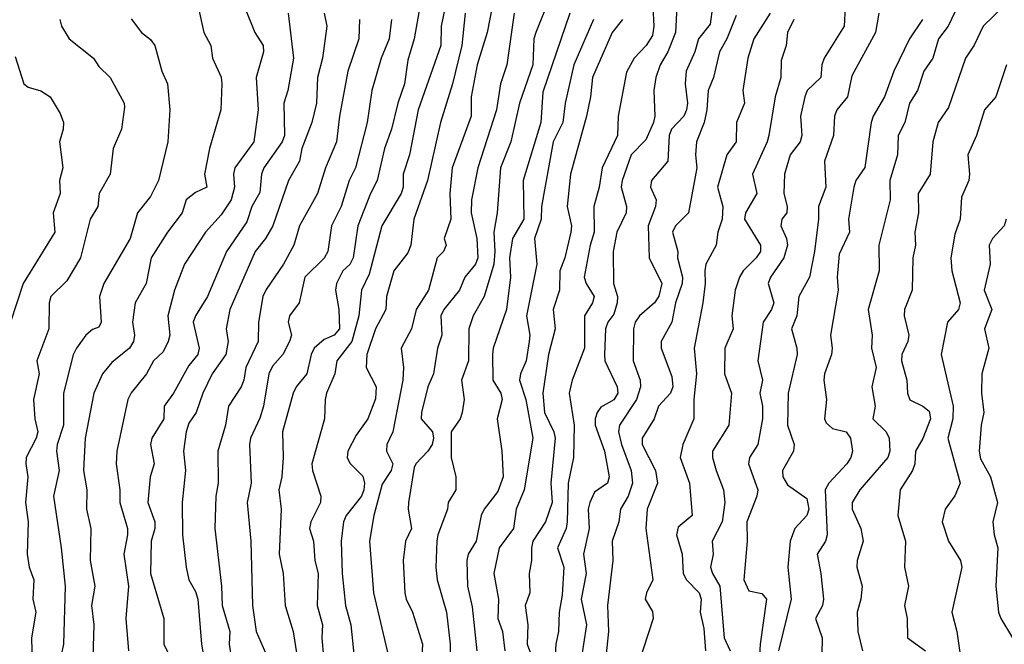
# Model space of a CAD drawing. Header units: metres. Extents: x -51132 to -49532, y -231222 to -229437.
# Tile 164 of 256: x -51026 to -50950, y -229576 to -229528. Entities that reach past the tile are written whole.
import ezdxf

# ---------------------------------------------------------------- set-up
doc = ezdxf.new("R2010")
doc.units = ezdxf.units.M
doc.layers.add('CONTOUR_INDEX', color=1, linetype='Continuous')
doc.layers.add('CONTOUR_INTER', color=3, linetype='Continuous')

msp = doc.modelspace()

# ---------------------------------------------------------------- linework, layer by layer
at = {"layer": 'CONTOUR_INDEX'}
for points, elevation in [([(-50952.58, -229525.029), (-50954.093, -229528.259), (-50954.849, -229529.259), (-50955.303, -229530.759), (-50955.991, -229531.759), (-50956.495, -229533.259), (-50957.117, -229534.259), (-50957.463, -229535.759), (-50957.979, -229536.759), (-50958.043, -229538.259), (-50958.633, -229540.259), (-50958.616, -229541.759), (-50959.497, -229545.259), (-50959.459, -229547.259), (-50960.311, -229550.259), (-50960.005, -229552.259), (-50960.068, -229553.259), (-50959.692, -229554.759), (-50960.038, -229556.259), (-50959.767, -229557.759), (-50959.96, -229558.759), (-50958.923, -229559.759), (-50958.68, -229560.259), (-50958.626, -229561.259), (-50958.794, -229561.759), (-50960.964, -229564.259), (-50961.57, -229565.259), (-50961.562, -229565.759), (-50960.878, -229567.259), (-50960.703, -229568.259), (-50961.17, -229569.759), (-50961.195, -229570.259), (-50960.79, -229571.759), (-50960.887, -229572.759), (-50961.172, -229573.759), (-50961.111, -229575.259), (-50960.752, -229576.759)], 25), ([(-50989.527, -229526.759), (-50989.928, -229528.759), (-50990.69, -229531.259), (-50991.161, -229533.759), (-50991.163, -229535.259), (-50992.627, -229539.259), (-50992.805, -229541.259), (-50992.728, -229543.259), (-50993.251, -229544.759), (-50993.106, -229545.259), (-50993.31, -229545.759), (-50993.811, -229546.259), (-50994.466, -229548.759), (-50995.428, -229550.259), (-50995.788, -229551.759), (-50996.603, -229553.259), (-50996.41, -229554.759), (-50996.46, -229555.759), (-50997.233, -229559.759), (-50997.715, -229560.759), (-50997.737, -229561.259), (-50997.245, -229562.259), (-50997.367, -229562.759), (-50998.08, -229563.837), (-50998.72, -229566.259), (-50999.057, -229568.259), (-50998.753, -229572.259), (-50997.448, -229577.759)], 40), ([(-51017.58, -229527.704), (-51016.765, -229528.759), (-51016.08, -229529.293), (-51015.727, -229529.759), (-51015.196, -229531.759), (-51014.751, -229532.759), (-51014.559, -229534.759), (-51014.716, -229537.259), (-51015.453, -229540.259), (-51016.08, -229541.491), (-51017.069, -229542.759), (-51017.66, -229544.759), (-51019.706, -229548.259), (-51020.025, -229549.259), (-51019.907, -229551.259), (-51020.08, -229551.644), (-51020.58, -229551.816), (-51021.08, -229552.272), (-51021.811, -229553.259), (-51022.08, -229553.785), (-51022.835, -229556.759), (-51022.821, -229559.259), (-51023.318, -229560.759), (-51023.373, -229561.259), (-51023.172, -229562.759), (-51023.609, -229564.759), (-51023.01, -229568.759), (-51022.705, -229571.759), (-51022.82, -229576.259), (-51023.262, -229578.259)], 50), ([(-50999.841, -229527.759), (-50999.883, -229529.259), (-51000.745, -229531.759), (-51001.389, -229535.259), (-51001.62, -229537.259), (-51002.478, -229539.259), (-51003.09, -229541.259), (-51004.483, -229543.759), (-51004.946, -229545.259), (-51005.731, -229546.759), (-51007.08, -229548.709), (-51007.334, -229549.259), (-51007.683, -229551.259), (-51007.714, -229552.759), (-51008.675, -229554.759), (-51008.814, -229555.759), (-51009.018, -229556.259), (-51010.014, -229557.759), (-51010.251, -229559.259), (-51010.83, -229561.259), (-51010.821, -229563.759), (-51010.992, -229564.759), (-51011.082, -229567.259), (-51010.558, -229571.759), (-51010.505, -229573.259), (-51009.918, -229575.259), (-51009.96, -229576.259), (-51009.803, -229577.259)], 45), ([(-50979.414, -229527.759), (-50980.211, -229528.759), (-50981.743, -229532.259), (-50981.881, -229533.759), (-50982.203, -229535.259), (-50983.454, -229539.759), (-50983.711, -229542.259), (-50983.362, -229543.759), (-50983.41, -229544.259), (-50983.871, -229546.259), (-50984.28, -229547.259), (-50984.295, -229548.759), (-50984.788, -229550.259), (-50984.641, -229551.759), (-50985.142, -229553.759), (-50985.593, -229556.759), (-50985.463, -229558.259), (-50984.745, -229559.759), (-50984.624, -229560.259), (-50984.961, -229563.759), (-50984.856, -229565.259), (-50985.376, -229566.759), (-50986.366, -229568.259), (-50986.481, -229568.759), (-50986.461, -229569.759), (-50986.646, -229570.759), (-50986.609, -229572.259), (-50986.955, -229573.259), (-50986.753, -229574.759), (-50986.803, -229576.259), (-50985.58, -229579.517)], 35), ([(-50967.922, -229527.259), (-50969.195, -229529.259), (-50969.656, -229530.759), (-50970.059, -229533.259), (-50969.923, -229534.259), (-50970.534, -229535.759), (-50970.569, -229537.259), (-50971.302, -229538.259), (-50972.01, -229540.759), (-50971.606, -229542.259), (-50971.67, -229543.259), (-50971.984, -229544.259), (-50972.122, -229545.259), (-50972.921, -229546.759), (-50973.014, -229547.259), (-50972.972, -229548.259), (-50973.16, -229549.759), (-50973.823, -229553.259), (-50973.652, -229555.259), (-50973.859, -229557.259), (-50973.854, -229558.759), (-50974.728, -229560.759), (-50974.935, -229561.759), (-50974.207, -229563.759), (-50974.002, -229566.259), (-50975.08, -229567.176), (-50975.216, -229567.759), (-50974.758, -229569.259), (-50974.7, -229570.759), (-50974.442, -229571.259), (-50973.454, -229572.259), (-50973.291, -229572.759), (-50973.36, -229573.759), (-50973.08, -229575.033), (-50972.961, -229576.759)], 30)]:
    msp.add_lwpolyline(points, dxfattribs=dict(at, elevation=elevation))
at = {"layer": 'CONTOUR_INTER'}
for points, elevation in [([(-50985.08, -229526.107), (-50986.142, -229528.759), (-50986.277, -229529.259), (-50986.355, -229531.259), (-50987.408, -229534.259), (-50988.084, -229537.259), (-50988.891, -229539.259), (-50989.151, -229542.759), (-50989.39, -229544.259), (-50989.315, -229545.759), (-50989.402, -229546.759), (-50990.158, -229549.259), (-50990.995, -229550.759), (-50991.333, -229551.759), (-50991.36, -229554.259), (-50991.913, -229555.759), (-50991.708, -229557.259), (-50991.846, -229558.259), (-50992.024, -229558.759), (-50992.703, -229559.759), (-50992.719, -229561.759), (-50992.339, -229563.259), (-50992.353, -229564.259), (-50992.934, -229565.259), (-50992.988, -229565.759), (-50993.748, -229567.759), (-50993.823, -229568.259), (-50993.905, -229570.259), (-50993.812, -229571.259), (-50993.083, -229573.759), (-50992.779, -229576.259), (-50992.782, -229577.259)], 38), ([(-51012.359, -229526.759), (-51011.928, -229528.759), (-51011.388, -229529.759), (-51011.239, -229530.759), (-51010.58, -229532.237), (-51010.516, -229532.759), (-51010.615, -229534.759), (-51011.494, -229537.759), (-51011.881, -229539.759), (-51011.692, -229540.759), (-51012.58, -229541.187), (-51013.285, -229541.759), (-51013.616, -229542.759), (-51014.749, -229544.259), (-51016.014, -229546.259), (-51016.417, -229548.259), (-51017.27, -229549.759), (-51017.477, -229551.259), (-51017.323, -229552.259), (-51017.392, -229552.759), (-51017.7, -229553.259), (-51019.08, -229554.386), (-51019.794, -229555.259), (-51020.474, -229556.759), (-51021.139, -229560.259), (-51021.281, -229562.759), (-51021.012, -229564.259), (-51021.03, -229565.759), (-51020.715, -229567.259), (-51020.766, -229569.759), (-51020.394, -229571.759), (-51020.646, -229573.259), (-51020.462, -229574.759), (-51020.539, -229577.259)], 49), ([(-51008.766, -229526.759), (-51007.959, -229528.759), (-51007.328, -229529.759), (-51007.28, -229530.259), (-51007.863, -229532.259), (-51007.702, -229534.759), (-51008.034, -229537.259), (-51009.509, -229539.259), (-51009.628, -229539.759), (-51009.539, -229540.759), (-51009.79, -229541.759), (-51010.58, -229542.921), (-51011.802, -229544.259), (-51013.426, -229546.759), (-51014.202, -229548.759), (-51014.716, -229550.759), (-51014.571, -229552.259), (-51014.698, -229552.759), (-51015.08, -229553.546), (-51015.829, -229554.259), (-51016.371, -229555.259), (-51017.58, -229556.741), (-51017.831, -229557.259), (-51018.689, -229561.259), (-51018.735, -229562.259), (-51018.46, -229564.259), (-51018.459, -229565.259), (-51017.865, -229567.259), (-51017.848, -229567.759), (-51018.146, -229569.259), (-51017.781, -229571.759), (-51017.976, -229574.259), (-51017.772, -229576.759)], 48), ([(-50995.147, -229526.759), (-50995.584, -229529.259), (-50996.08, -229530.917), (-50996.334, -229532.759), (-50996.846, -229534.259), (-50997.334, -229536.259), (-50997.895, -229537.759), (-50998.449, -229540.259), (-50998.986, -229541.259), (-50999.967, -229543.759), (-51000.312, -229546.259), (-51000.58, -229546.774), (-51001.119, -229547.259), (-51001.632, -229548.259), (-51001.708, -229548.759), (-51001.435, -229550.259), (-51001.392, -229551.759), (-51001.812, -229552.259), (-51002.58, -229552.6), (-51003.355, -229553.259), (-51003.587, -229553.759), (-51003.922, -229555.259), (-51004.746, -229556.259), (-51004.996, -229556.759), (-51005.811, -229559.759), (-51005.754, -229561.759), (-51005.876, -229563.259), (-51006.096, -229564.259), (-51005.913, -229565.759), (-51006.079, -229569.259), (-51005.758, -229570.759), (-51005.61, -229573.259), (-51004.987, -229575.259), (-51004.684, -229577.259)], 43), ([(-50993.182, -229526.759), (-50993.481, -229528.259), (-50993.504, -229529.759), (-50995.269, -229534.759), (-50995.955, -229538.259), (-50996.439, -229539.759), (-50996.448, -229540.759), (-50996.594, -229541.259), (-50998.099, -229543.759), (-50999.08, -229547.524), (-50999.665, -229548.759), (-50999.891, -229550.759), (-51000.433, -229552.759), (-51001.606, -229554.259), (-51001.755, -229555.259), (-51002.386, -229556.759), (-51002.511, -229557.259), (-51002.544, -229558.759), (-51003.528, -229562.259), (-51003.496, -229562.759), (-51002.828, -229564.759), (-51002.855, -229565.259), (-51003.613, -229566.759), (-51003.705, -229567.259), (-51003.407, -229568.259), (-51003.313, -229569.759), (-51003.047, -229570.759), (-51003.122, -229573.259), (-51002.709, -229574.759), (-51002.753, -229575.759), (-51002.512, -229578.759)], 42), ([(-50977.043, -229526.759), (-50976.957, -229528.259), (-50977.08, -229528.989), (-50977.555, -229529.759), (-50978.489, -229530.759), (-50979.08, -229531.835), (-50979.742, -229535.259), (-50979.781, -229536.759), (-50980.986, -229539.259), (-50981.22, -229540.759), (-50981.632, -229542.259), (-50981.6, -229544.259), (-50981.909, -229545.259), (-50982.391, -229547.759), (-50982.225, -229548.259), (-50981.615, -229549.259), (-50981.737, -229549.759), (-50982.351, -229550.759), (-50982.359, -229553.259), (-50983.3, -229555.759), (-50983.536, -229556.759), (-50983.162, -229559.259), (-50983.196, -229561.759), (-50983.615, -229563.759), (-50983.689, -229566.759), (-50983.789, -229567.259), (-50984.444, -229568.759), (-50983.966, -229570.259), (-50984.08, -229572.454), (-50984.325, -229573.759), (-50984.366, -229575.259), (-50984.589, -229576.259), (-50984.713, -229578.259)], 34), ([(-50975.182, -229526.759), (-50975.287, -229528.759), (-50975.887, -229530.259), (-50976.484, -229531.259), (-50976.811, -229532.259), (-50976.959, -229533.259), (-50976.883, -229535.259), (-50976.984, -229535.759), (-50977.58, -229537.096), (-50978.722, -229538.259), (-50979.43, -229540.259), (-50979.499, -229540.759), (-50979.099, -229542.259), (-50979.118, -229542.759), (-50979.83, -229544.259), (-50980.115, -229545.759), (-50980.097, -229548.259), (-50979.803, -229549.259), (-50979.814, -229549.759), (-50980.08, -229550.62), (-50980.551, -229551.259), (-50980.731, -229551.759), (-50980.789, -229553.759), (-50980.763, -229554.259), (-50979.807, -229556.259), (-50979.77, -229556.759), (-50980.08, -229557.278), (-50981.08, -229557.858), (-50981.367, -229558.259), (-50981.521, -229558.759), (-50981.513, -229559.259), (-50980.797, -229561.259), (-50980.45, -229563.259), (-50980.566, -229563.759), (-50981.58, -229564.439), (-50981.936, -229565.259), (-50982.067, -229565.759), (-50981.981, -229567.259), (-50982.421, -229569.259), (-50982.233, -229570.759), (-50982.607, -229572.759), (-50982.203, -229574.759), (-50982.659, -229577.759)], 33), ([(-50972.4, -229526.759), (-50972.58, -229528.111), (-50973.486, -229529.259), (-50973.787, -229530.259), (-50974.459, -229531.759), (-50974.53, -229532.759), (-50974.356, -229534.259), (-50974.421, -229534.759), (-50974.649, -229535.259), (-50975.592, -229536.259), (-50975.776, -229536.759), (-50975.89, -229538.759), (-50977.147, -229540.259), (-50977.225, -229540.759), (-50976.788, -229541.759), (-50976.847, -229542.259), (-50977.407, -229543.759), (-50977.32, -229546.259), (-50976.339, -229548.259), (-50976.58, -229549.226), (-50976.916, -229549.759), (-50978.083, -229550.759), (-50978.408, -229551.259), (-50978.545, -229551.759), (-50978.569, -229554.259), (-50978.042, -229555.759), (-50978.006, -229556.259), (-50978.309, -229557.259), (-50979.637, -229559.259), (-50979.72, -229559.759), (-50979.491, -229560.759), (-50978.719, -229562.759), (-50978.625, -229563.759), (-50978.95, -229564.759), (-50979.565, -229565.759), (-50979.689, -229566.759), (-50980.202, -229568.259), (-50980.15, -229569.759), (-50980.56, -229573.259), (-50980.493, -229575.259), (-50980.752, -229577.759)], 32), ([(-50962.099, -229526.759), (-50962.191, -229528.259), (-50963.744, -229530.759), (-50963.929, -229531.259), (-50963.992, -229532.259), (-50965.044, -229533.259), (-50965.25, -229533.759), (-50965.567, -229535.259), (-50965.475, -229536.759), (-50965.588, -229537.259), (-50966.365, -229538.259), (-50966.822, -229539.759), (-50966.864, -229541.259), (-50966.599, -229542.259), (-50966.643, -229542.759), (-50967.035, -229543.259), (-50967.106, -229543.759), (-50966.659, -229544.759), (-50966.595, -229545.259), (-50966.878, -229546.259), (-50967.901, -229547.759), (-50968.082, -229548.259), (-50967.658, -229549.759), (-50967.824, -229550.259), (-50968.471, -229551.259), (-50968.899, -229554.259), (-50968.531, -229555.759), (-50968.745, -229556.759), (-50968.518, -229557.759), (-50968.538, -229558.759), (-50968.902, -229560.759), (-50969.532, -229561.759), (-50969.623, -229562.259), (-50968.882, -229564.259), (-50968.96, -229564.759), (-50969.75, -229566.759), (-50969.718, -229568.259), (-50969.972, -229571.259), (-50969.58, -229572.097), (-50968.58, -229572.308), (-50968.205, -229572.759), (-50968.705, -229576.259), (-50968.889, -229579.259)], 28), ([(-50949.828, -229526.759), (-50951.384, -229528.259), (-50952.08, -229529.732), (-50952.769, -229530.759), (-50954.08, -229534.581), (-50954.882, -229535.759), (-50955.307, -229537.259), (-50955.508, -229539.759), (-50956.433, -229541.259), (-50956.411, -229542.759), (-50956.683, -229544.259), (-50956.637, -229545.259), (-50956.844, -229546.259), (-50956.906, -229548.759), (-50957.506, -229550.259), (-50957.524, -229550.759), (-50957.165, -229552.259), (-50957.235, -229552.759), (-50957.692, -229553.759), (-50957.725, -229554.259), (-50957.312, -229555.759), (-50957.271, -229556.759), (-50957.08, -229557.287), (-50956.08, -229557.768), (-50955.58, -229558.16), (-50955.471, -229558.759), (-50956.08, -229560.272), (-50956.634, -229561.259), (-50956.696, -229562.259), (-50956.874, -229562.759), (-50957.828, -229564.259), (-50958.004, -229566.259), (-50957.421, -229568.259), (-50957.501, -229570.259), (-50957.197, -229571.759), (-50957.505, -229573.259), (-50957.296, -229574.259), (-50957.258, -229575.759), (-50955.852, -229576.759)], 24), ([(-51023.105, -229527.759), (-51022.969, -229528.259), (-51022.382, -229529.259), (-51020.499, -229530.759), (-51020.08, -229531.401), (-51019.198, -229532.259), (-51018.114, -229534.259), (-51018.08, -229534.552), (-51018.323, -229536.259), (-51018.968, -229537.759), (-51019.189, -229539.759), (-51020.046, -229541.259), (-51020.158, -229542.259), (-51020.75, -229543.259), (-51021.513, -229546.259), (-51022.58, -229548.04), (-51023.818, -229549.259), (-51023.942, -229549.759), (-51023.96, -229551.759), (-51024.909, -229554.259), (-51024.729, -229555.259), (-51025.158, -229557.259), (-51025.053, -229558.759), (-51024.826, -229559.759), (-51024.94, -229560.259), (-51025.735, -229561.759), (-51025.753, -229562.259), (-51025.586, -229563.259), (-51025.791, -229565.259), (-51025.568, -229566.759), (-51025.64, -229569.259), (-51025.491, -229570.259), (-51025.134, -229571.259), (-51025.196, -229572.759), (-51024.965, -229573.759), (-51025.31, -229575.759), (-51025.215, -229579.759)], 51), ([(-51005.364, -229527.259), (-51004.968, -229530.759), (-51005.411, -229533.259), (-51005.708, -229534.259), (-51005.668, -229536.759), (-51005.845, -229537.259), (-51007.272, -229539.259), (-51007.438, -229539.759), (-51007.58, -229541.188), (-51008.199, -229542.259), (-51008.58, -229543.466), (-51010.174, -229545.759), (-51011.632, -229549.259), (-51012.568, -229550.759), (-51012.745, -229551.259), (-51012.278, -229553.259), (-51012.399, -229553.759), (-51013.08, -229554.624), (-51014.277, -229556.759), (-51015.007, -229557.759), (-51015.032, -229558.759), (-51015.974, -229560.259), (-51016.059, -229560.759), (-51015.782, -229562.259), (-51016.106, -229563.259), (-51016.284, -229565.259), (-51015.742, -229566.759), (-51015.729, -229567.259), (-51016.008, -229568.259), (-51016.067, -229570.759), (-51015.045, -229574.259), (-51015.044, -229576.259), (-51014.312, -229577.759)], 47), ([(-51002.579, -229527.259), (-51002.36, -229528.259), (-51002.713, -229530.759), (-51003.096, -229532.259), (-51003.182, -229534.259), (-51003.536, -229535.759), (-51004.301, -229537.759), (-51004.501, -229538.759), (-51005.349, -229540.259), (-51006.567, -229543.759), (-51007.13, -229544.759), (-51007.929, -229545.759), (-51009.916, -229550.259), (-51010.193, -229551.759), (-51010.038, -229552.759), (-51010.217, -229553.759), (-51011.268, -229555.259), (-51012.006, -229556.759), (-51012.529, -229558.259), (-51013.08, -229559.091), (-51013.297, -229559.759), (-51013.505, -229561.259), (-51013.357, -229562.759), (-51013.597, -229565.259), (-51013.581, -229567.759), (-51013.293, -229570.259), (-51013.093, -229571.259), (-51012.58, -229572.166), (-51012.403, -229572.759), (-51012.105, -229576.259), (-51011.85, -229577.759)], 46), ([(-50997.335, -229527.759), (-50997.538, -229529.259), (-50998.147, -229530.759), (-50998.867, -229533.259), (-50999.224, -229535.759), (-51000.134, -229539.259), (-51000.641, -229540.259), (-51001.247, -229542.259), (-51002.005, -229543.759), (-51002.301, -229545.759), (-51002.58, -229546.283), (-51004.092, -229547.759), (-51004.517, -229549.759), (-51005.277, -229550.759), (-51005.37, -229551.259), (-51005.124, -229552.259), (-51005.268, -229552.759), (-51005.777, -229553.759), (-51006.58, -229554.658), (-51006.882, -229555.259), (-51007.286, -229557.759), (-51007.58, -229558.704), (-51008.297, -229560.259), (-51008.378, -229560.759), (-51008.239, -229563.759), (-51008.558, -229565.259), (-51008.275, -229568.259), (-51008.146, -229573.259), (-51007.857, -229575.259), (-51006.761, -229577.759)], 44), ([(-50991.628, -229527.259), (-50991.874, -229529.759), (-50992.619, -229532.759), (-50993.541, -229535.759), (-50994.539, -229540.259), (-50995.619, -229543.259), (-50995.841, -229545.259), (-50996.08, -229545.879), (-50997.163, -229547.259), (-50997.732, -229549.259), (-50997.774, -229550.259), (-50998.6, -229551.759), (-50999.256, -229553.759), (-50999.305, -229554.759), (-50998.53, -229556.259), (-50998.58, -229557.207), (-50999.177, -229558.759), (-51000.08, -229560.017), (-51000.745, -229561.259), (-51000.779, -229561.759), (-51000.58, -229562.205), (-50999.58, -229563.206), (-50999.451, -229563.759), (-50999.484, -229564.259), (-50999.687, -229564.759), (-51000.871, -229566.259), (-51001.07, -229566.759), (-51001.255, -229568.259), (-51001.19, -229570.759), (-51000.922, -229573.259), (-51000.513, -229574.759), (-51000.241, -229577.259)], 41), ([(-50987.827, -229527.259), (-50988.4, -229531.259), (-50988.883, -229532.759), (-50989.178, -229534.759), (-50990.647, -229539.259), (-50991.136, -229541.759), (-50991.149, -229542.759), (-50990.718, -229544.759), (-50990.635, -229546.259), (-50990.826, -229546.759), (-50991.655, -229547.759), (-50992.056, -229548.759), (-50993.288, -229550.259), (-50993.507, -229550.759), (-50993.428, -229552.259), (-50993.773, -229553.259), (-50994.094, -229555.259), (-50994.519, -229556.259), (-50995.024, -229558.259), (-50995.045, -229558.759), (-50994.173, -229559.759), (-50994.077, -229560.259), (-50994.189, -229560.759), (-50994.516, -229561.259), (-50995.46, -229562.259), (-50995.58, -229562.545), (-50996.02, -229565.259), (-50996.048, -229565.759), (-50995.782, -229567.259), (-50996.252, -229568.259), (-50996.429, -229569.759), (-50996.301, -229572.259), (-50996.207, -229572.759), (-50995.709, -229573.759), (-50994.951, -229576.259), (-50995.004, -229577.759)], 39), ([(-50983.483, -229527.259), (-50985.58, -229533.404), (-50985.745, -229535.759), (-50987.119, -229540.259), (-50987.061, -229543.259), (-50987.943, -229544.759), (-50988.191, -229546.259), (-50988.108, -229547.759), (-50988.421, -229550.259), (-50989.453, -229553.259), (-50989.512, -229553.759), (-50989.467, -229555.759), (-50988.865, -229556.759), (-50988.755, -229557.259), (-50989.14, -229558.759), (-50988.781, -229561.259), (-50988.66, -229563.259), (-50989.08, -229564.401), (-50990.148, -229565.759), (-50990.378, -229566.259), (-50990.763, -229568.259), (-50991.38, -229569.259), (-50991.507, -229569.759), (-50991.43, -229571.759), (-50991.08, -229573.344), (-50990.729, -229576.759)], 37), ([(-50981.659, -229527.759), (-50983.175, -229531.259), (-50983.855, -229534.259), (-50984.038, -229535.759), (-50984.801, -229537.259), (-50985.703, -229542.259), (-50985.731, -229543.259), (-50986.23, -229544.759), (-50986.058, -229546.759), (-50986.856, -229550.759), (-50986.599, -229552.259), (-50986.645, -229552.759), (-50986.896, -229554.259), (-50987.314, -229555.259), (-50987.394, -229555.759), (-50986.905, -229557.259), (-50986.357, -229560.259), (-50987.029, -229564.259), (-50987.659, -229565.759), (-50987.861, -229567.259), (-50988.976, -229568.759), (-50989.386, -229570.759), (-50989.026, -229572.759), (-50989.092, -229574.259), (-50988.724, -229575.259), (-50988.555, -229576.759)], 36), ([(-50970.58, -229527.445), (-50971.289, -229529.259), (-50971.867, -229530.259), (-50972.341, -229532.259), (-50972.74, -229533.259), (-50972.844, -229534.759), (-50973.053, -229535.759), (-50973.662, -229537.259), (-50973.742, -229538.259), (-50973.636, -229539.259), (-50974.266, -229542.759), (-50975.282, -229543.759), (-50975.506, -229544.259), (-50975.106, -229545.759), (-50975.135, -229546.259), (-50974.735, -229547.759), (-50974.759, -229548.259), (-50975.285, -229549.759), (-50975.58, -229551.259), (-50976.407, -229552.759), (-50976.407, -229553.259), (-50975.58, -229555.466), (-50975.501, -229556.259), (-50975.662, -229556.759), (-50976.617, -229557.759), (-50976.939, -229558.759), (-50977.879, -229560.259), (-50977.872, -229560.759), (-50976.83, -229562.759), (-50976.694, -229563.759), (-50977.485, -229565.759), (-50977.588, -229567.259), (-50977.053, -229571.259), (-50977.549, -229572.259), (-50977.638, -229572.759), (-50977.08, -229573.723), (-50977.019, -229574.259), (-50978.171, -229577.759)], 31), ([(-50966.08, -229527.742), (-50966.593, -229528.759), (-50966.685, -229529.759), (-50967.08, -229530.934), (-50967.114, -229532.259), (-50967.544, -229533.759), (-50968.03, -229536.759), (-50968.155, -229537.259), (-50969.304, -229539.759), (-50968.967, -229541.259), (-50969.84, -229542.759), (-50969.918, -229543.259), (-50968.692, -229545.259), (-50968.685, -229545.759), (-50969.009, -229546.259), (-50970.023, -229547.259), (-50970.324, -229547.759), (-50970.64, -229548.759), (-50970.916, -229550.759), (-50970.81, -229551.759), (-50971.461, -229553.259), (-50971.486, -229555.259), (-50970.945, -229556.759), (-50971.132, -229559.259), (-50972.41, -229561.259), (-50972.405, -229561.759), (-50972.132, -229562.759), (-50971.546, -229564.259), (-50971.447, -229565.259), (-50971.669, -229566.759), (-50972.427, -229568.259), (-50972.353, -229569.259), (-50972.561, -229570.259), (-50972.416, -229570.759), (-50971.842, -229571.759), (-50971.517, -229575.759), (-50971.04, -229576.759)], 29), ([(-50959.49, -229527.259), (-50959.739, -229528.759), (-50961.58, -229532.115), (-50961.916, -229533.759), (-50962.743, -229534.759), (-50962.924, -229535.259), (-50963.018, -229536.759), (-50963.715, -229538.759), (-50963.615, -229540.759), (-50964.179, -229542.259), (-50964.169, -229543.259), (-50964.481, -229545.759), (-50964.877, -229547.759), (-50965.709, -229549.259), (-50965.867, -229550.759), (-50966.278, -229551.759), (-50965.852, -229553.259), (-50965.84, -229553.759), (-50966.53, -229556.759), (-50966.585, -229559.259), (-50966.077, -229560.759), (-50966.13, -229561.259), (-50966.982, -229562.759), (-50966.949, -229563.259), (-50966.58, -229563.873), (-50965.08, -229564.947), (-50964.922, -229565.759), (-50965.095, -229566.259), (-50966.006, -229567.259), (-50966.368, -229568.259), (-50966.553, -229570.259), (-50966.303, -229572.759), (-50967.29, -229576.759)], 27), ([(-50956.097, -229527.759), (-50957.099, -229529.259), (-50958.312, -229531.759), (-50959.037, -229533.759), (-50959.934, -229535.259), (-50960.097, -229535.759), (-50960.58, -229539.24), (-50961.265, -229540.259), (-50961.432, -229540.759), (-50961.834, -229543.259), (-50961.762, -229544.259), (-50962.58, -229545.974), (-50962.734, -229547.759), (-50962.651, -229548.759), (-50963.248, -229552.259), (-50963.117, -229553.259), (-50963.173, -229553.759), (-50963.723, -229555.259), (-50963.754, -229555.759), (-50963.556, -229557.259), (-50963.705, -229558.759), (-50963.58, -229559.077), (-50963.08, -229559.503), (-50962.016, -229559.759), (-50961.703, -229560.259), (-50961.535, -229561.259), (-50961.653, -229561.759), (-50961.966, -229562.259), (-50963.362, -229563.759), (-50963.653, -229564.259), (-50963.505, -229567.759), (-50963.641, -229568.259), (-50964.289, -229569.259), (-50963.987, -229570.759), (-50963.784, -229572.759), (-50963.877, -229573.259), (-50964.415, -229574.259), (-50963.894, -229575.759), (-50963.932, -229578.259)], 26), ([(-51026.58, -229530.633), (-51025.903, -229532.759), (-51025.58, -229533.015), (-51024.58, -229533.297), (-51023.859, -229533.759), (-51023.08, -229535.037), (-51022.839, -229535.759), (-51022.842, -229536.259), (-51023.129, -229537.259), (-51022.873, -229539.259), (-51023.148, -229540.259), (-51023.095, -229541.259), (-51023.639, -229542.759), (-51023.496, -229544.259), (-51025.968, -229548.259), (-51026.94, -229551.259)], 52), ([(-50949.574, -229531.259), (-50950.408, -229533.759), (-50951.284, -229534.759), (-50951.906, -229536.759), (-50952.58, -229538.259), (-50952.435, -229539.759), (-50952.505, -229540.259), (-50953.08, -229541.535), (-50953.171, -229543.259), (-50953.58, -229544.406), (-50953.892, -229546.259), (-50953.825, -229547.259), (-50953.182, -229549.759), (-50953.294, -229550.259), (-50954.163, -229551.259), (-50954.64, -229553.759), (-50953.704, -229557.759), (-50953.745, -229558.759), (-50954.142, -229560.259), (-50953.163, -229563.759), (-50953.58, -229564.74), (-50954.326, -229565.759), (-50954.574, -229566.759), (-50954.08, -229568.257), (-50953.134, -229569.759), (-50953.046, -229570.259), (-50953.814, -229573.759), (-50953.43, -229575.259), (-50953.15, -229577.259)], 23), ([(-50949.609, -229543.259), (-50949.751, -229543.759), (-50950.649, -229544.759), (-50950.919, -229545.259), (-50950.852, -229546.759), (-50951.307, -229548.759), (-50950.718, -229550.259), (-50951.276, -229551.759), (-50950.934, -229553.259), (-50951.478, -229555.259), (-50951.51, -229556.759), (-50951.333, -229558.259), (-50951.542, -229559.259), (-50951.705, -229561.259), (-50951.58, -229561.869), (-50950.816, -229563.259), (-50950.276, -229565.259), (-50950.626, -229566.759), (-50950.54, -229567.759), (-50950.24, -229568.759), (-50950.413, -229571.759), (-50950.191, -229573.759), (-50950.016, -229574.259), (-50949.119, -229575.759)], 22)]:
    msp.add_lwpolyline(points, dxfattribs=dict(at, elevation=elevation))

doc.saveas('drawing.dxf')
